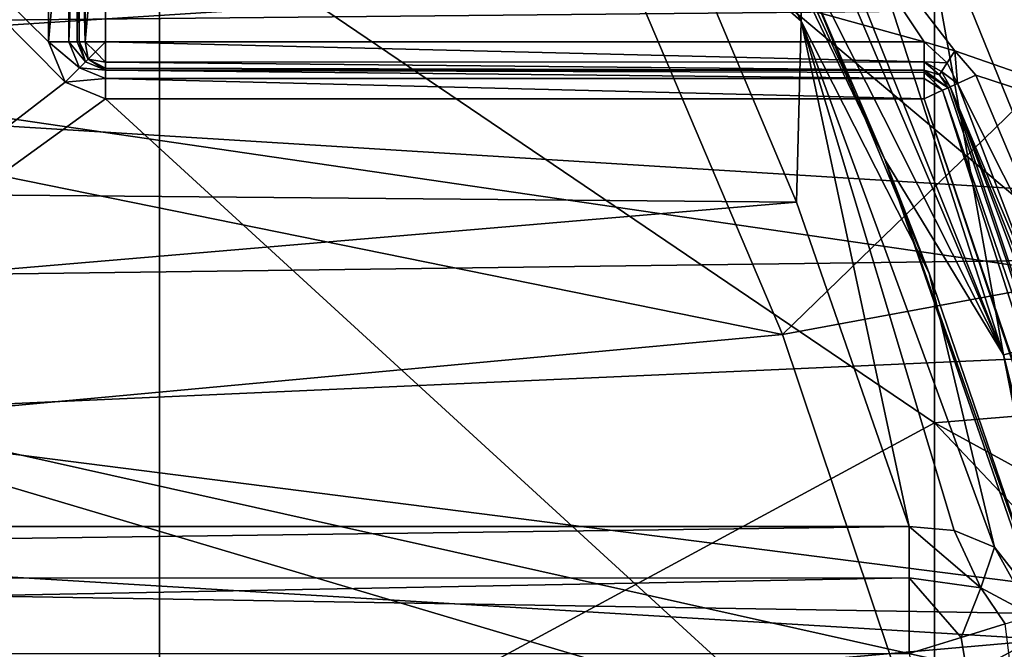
# Model space of a CAD drawing. Extents: x -252 to 252, y -10 to 685.
# Tile 54 of 256: x 3.8 to 7.27, y 88.96 to 91.18. Entities that reach past the tile are written whole.
import ezdxf

# ---------------------------------------------------------------- set-up
doc = ezdxf.new("R2010")
doc.units = 0
doc.header["$LTSCALE"] = 65.369103
for name, color, linetype in [('102', 7, 'CONTINUOUS'), ('103', 7, 'CONTINUOUS'), ('104', 7, 'CONTINUOUS'), ('113', 7, 'CONTINUOUS'), ('115', 7, 'CONTINUOUS'), ('119', 7, 'CONTINUOUS'), ('120', 7, 'CONTINUOUS'), ('121', 7, 'CONTINUOUS'), ('210', 7, 'CONTINUOUS'), ('213', 7, 'CONTINUOUS'), ('223', 7, 'CONTINUOUS'), ('224', 7, 'CONTINUOUS'), ('225', 7, 'CONTINUOUS'), ('226', 7, 'CONTINUOUS'), ('227', 7, 'CONTINUOUS'), ('2525', 7, 'CONTINUOUS'), ('276', 7, 'CONTINUOUS'), ('277', 7, 'CONTINUOUS'), ('278', 7, 'CONTINUOUS'), ('279', 7, 'CONTINUOUS'), ('280', 7, 'CONTINUOUS'), ('3404', 7, 'CONTINUOUS'), ('3407', 7, 'CONTINUOUS'), ('3501', 7, 'CONTINUOUS'), ('3507', 7, 'CONTINUOUS'), ('58', 7, 'CONTINUOUS'), ('61', 7, 'CONTINUOUS'), ('83', 7, 'CONTINUOUS'), ('86', 7, 'CONTINUOUS'), ('88', 7, 'CONTINUOUS'), ('89', 7, 'CONTINUOUS'), ('96', 7, 'CONTINUOUS')]:
    doc.layers.add(name, color=color, linetype=linetype)

msp = doc.modelspace()

# ---------------------------------------------------------------- linework, layer by layer
at = {"layer": '102', "color": 7, "linetype": 'CONTINUOUS'}
for points in [[(-6.4902, 90.651, -2.0284), (6.0979, 91.5727, -3.4143), (-6.088, 91.5942, -3.4446), (-6.4902, 90.651, -2.0284)], [(6.5351, 90.5352, -1.8406), (6.0979, 91.5727, -3.4143), (-6.4902, 90.651, -2.0284), (6.5351, 90.5352, -1.8406)], [(-6.9326, 89.3925, 0.2232), (6.5351, 90.5352, -1.8406), (-6.4902, 90.651, -2.0284), (-6.9326, 89.3925, 0.2232)], [(6.9326, 89.3925, 0.2232), (6.5351, 90.5352, -1.8406), (-6.9326, 89.3925, 0.2232), (6.9326, 89.3925, 0.2232)]]:
    msp.add_3dface(points, dxfattribs=at)
at = {"layer": '103', "color": 7, "linetype": 'CONTINUOUS'}
msp.add_3dface([(7.6085, 90.0848, -6.5), (8.8811, 91.8031, -6.5), (6.9617, 91.6808, -6.5), (7.6085, 90.0848, -6.5)], dxfattribs=at)
at = {"layer": '104', "color": 7, "linetype": 'CONTINUOUS'}
for points in [[(6.1803, 92.1413, -6), (6.5534, 91.3712, -3.7037), (6.8467, 90.6855, -6), (6.1803, 92.1413, -6)], [(6.5534, 91.3712, -3.7037), (7.0029, 90.2851, -2.1013), (6.8467, 90.6855, -6), (6.5534, 91.3712, -3.7037)], [(6.8467, 90.6855, -6), (7.4105, 89.0923), (7.4982, 88.8001, -6), (6.8467, 90.6855, -6)], [(7.0029, 90.2851, -2.1013), (7.4105, 89.0923), (6.8467, 90.6855, -6), (7.0029, 90.2851, -2.1013)]]:
    msp.add_3dface(points, dxfattribs=at)
at = {"layer": '113', "color": 7, "linetype": 'CONTINUOUS'}
for points in [[(5.3304, 93.8304, -6.3536), (7.2644, 89.9973, -6.3536), (5.5884, 93.9396, -6.4936), (5.3304, 93.8304, -6.3536)], [(7.2644, 89.9973, -6.3536), (5.7084, 93.9065, -6.5), (5.5884, 93.9396, -6.4936), (7.2644, 89.9973, -6.3536)], [(6.3209, 92.9292, -6.5), (5.7084, 93.9065, -6.5), (7.2644, 89.9973, -6.3536), (6.3209, 92.9292, -6.5)], [(6.1803, 92.1413, -6), (6.8467, 90.6855, -6), (5.3304, 93.8304, -6.3536), (6.1803, 92.1413, -6)], [(5.3304, 93.8304, -6.3536), (6.8467, 90.6855, -6), (7.2644, 89.9973, -6.3536), (5.3304, 93.8304, -6.3536)], [(6.9617, 91.6808, -6.5), (6.3209, 92.9292, -6.5), (7.2644, 89.9973, -6.3536), (6.9617, 91.6808, -6.5)], [(7.6085, 90.0848, -6.5), (6.9617, 91.6808, -6.5), (7.2644, 89.9973, -6.3536), (7.6085, 90.0848, -6.5)], [(6.8467, 90.6855, -6), (7.4982, 88.8001, -6), (7.2644, 89.9973, -6.3536), (6.8467, 90.6855, -6)], [(7.6085, 90.0848, -6.5), (7.2644, 89.9973, -6.3536), (8.3127, 85.8121, -6.3536), (7.6085, 90.0848, -6.5)], [(7.4982, 88.8001, -6), (8.068, 86.3783, -6), (7.2644, 89.9973, -6.3536), (7.4982, 88.8001, -6)], [(7.2644, 89.9973, -6.3536), (8.068, 86.3783, -6), (8.3127, 85.8121, -6.3536), (7.2644, 89.9973, -6.3536)]]:
    msp.add_3dface(points, dxfattribs=at)
at = {"layer": '115', "color": 7, "linetype": 'CONTINUOUS'}
for points in [[(6.9326, 89.3925, 0.2232), (-6.9326, 89.2081, 0.4252), (6.9326, 89.2115, 0.4231), (6.9326, 89.3925, 0.2232)], [(6.9326, 89.3925, 0.2232), (-6.9326, 89.3925, 0.2232), (-6.9326, 89.2081, 0.4252), (6.9326, 89.3925, 0.2232)], [(-6.9326, 88.9451, 0.5), (6.9326, 88.9451, 0.5), (6.9326, 89.2115, 0.4231), (-6.9326, 88.9451, 0.5)], [(-6.9326, 89.2081, 0.4252), (-6.9326, 88.9451, 0.5), (6.9326, 89.2115, 0.4231), (-6.9326, 89.2081, 0.4252)]]:
    msp.add_3dface(points, dxfattribs=at)
at = {"layer": '119', "color": 7, "linetype": 'CONTINUOUS'}
for points in [[(5.4009, 93.3583, -5.8258), (6.0979, 91.5727, -3.4143), (6.5511, 91.1735, -3.0196), (5.4009, 93.3583, -5.8258)], [(5.5429, 93.2509, -6), (5.4009, 93.3583, -5.8258), (6.5511, 91.1735, -3.0196), (5.5429, 93.2509, -6)], [(6.5534, 91.3712, -3.7037), (5.5429, 93.2509, -6), (6.5511, 91.1735, -3.0196), (6.5534, 91.3712, -3.7037)], [(6.0979, 91.5727, -3.4143), (6.5351, 90.5352, -1.8406), (6.5511, 91.1735, -3.0196), (6.0979, 91.5727, -3.4143)], [(7.0029, 90.2851, -2.1013), (6.5534, 91.3712, -3.7037), (6.5511, 91.1735, -3.0196), (7.0029, 90.2851, -2.1013)], [(6.5351, 90.5352, -1.8406), (6.9326, 89.3925, 0.2232), (6.5511, 91.1735, -3.0196), (6.5351, 90.5352, -1.8406)], [(7.0029, 90.2851, -2.1013), (6.5511, 91.1735, -3.0196), (7.2332, 89.3191, 0.1404), (7.0029, 90.2851, -2.1013)], [(7.2332, 89.3191, 0.1404), (6.5511, 91.1735, -3.0196), (7.0909, 89.3787, 0.192), (7.2332, 89.3191, 0.1404)], [(6.5511, 91.1735, -3.0196), (6.9326, 89.3925, 0.2232), (7.0909, 89.3787, 0.192), (6.5511, 91.1735, -3.0196)], [(7.4105, 89.0923), (7.0029, 90.2851, -2.1013), (7.2332, 89.3191, 0.1404), (7.4105, 89.0923)]]:
    msp.add_3dface(points, dxfattribs=at)
at = {"layer": '120', "color": 7, "linetype": 'CONTINUOUS'}
for points in [[(7.0909, 89.3787, 0.192), (6.9326, 89.3925, 0.2232), (7.1844, 89.1757, 0.3653), (7.0909, 89.3787, 0.192)], [(6.9326, 89.3925, 0.2232), (6.9326, 89.2115, 0.4231), (7.1844, 89.1757, 0.3653), (6.9326, 89.3925, 0.2232)], [(7.2332, 89.3191, 0.1404), (7.0909, 89.3787, 0.192), (7.1844, 89.1757, 0.3653), (7.2332, 89.3191, 0.1404)], [(7.2332, 89.3191, 0.1404), (7.1844, 89.1757, 0.3653), (7.3668, 89.0789, 0.2088), (7.2332, 89.3191, 0.1404)], [(7.4105, 89.0923), (7.2332, 89.3191, 0.1404), (7.3668, 89.0789, 0.2088), (7.4105, 89.0923)], [(6.9326, 89.2115, 0.4231), (6.9326, 88.9451, 0.5), (7.1149, 89.0011, 0.4622), (6.9326, 89.2115, 0.4231)], [(7.1844, 89.1757, 0.3653), (6.9326, 89.2115, 0.4231), (7.1149, 89.0011, 0.4622), (7.1844, 89.1757, 0.3653)], [(7.2705, 89.0491, 0.3536), (7.1844, 89.1757, 0.3653), (7.1149, 89.0011, 0.4622), (7.2705, 89.0491, 0.3536)], [(7.3668, 89.0789, 0.2088), (7.1844, 89.1757, 0.3653), (7.2705, 89.0491, 0.3536), (7.3668, 89.0789, 0.2088)]]:
    msp.add_3dface(points, dxfattribs=at)
at = {"layer": '121', "color": 7, "linetype": 'CONTINUOUS'}
for points in [[(7.7879, 84.9086, 0.5), (7.2705, 89.0491, 0.3536), (7.1149, 89.0011, 0.4622), (7.7879, 84.9086, 0.5)], [(6.9326, 88.9451, 0.5), (7.7879, 84.9086, 0.5), (7.1149, 89.0011, 0.4622), (6.9326, 88.9451, 0.5)]]:
    msp.add_3dface(points, dxfattribs=at)
at = {"layer": '210', "color": 7, "linetype": 'CONTINUOUS'}
for points in [[(4, 91.1, -11.1), (4, 91.1, -57.9), (4.0293, 91.0293, -57.9), (4, 91.1, -11.1)], [(4.0293, 91.0293, -11.1), (4, 91.1, -11.1), (4.0293, 91.0293, -57.9), (4.0293, 91.0293, -11.1)], [(4.1, 91, -57.9), (4.1, 91, -11.1), (4.0293, 91.0293, -11.1), (4.1, 91, -57.9)], [(4.1, 91, -57.9), (4.0293, 91.0293, -11.1), (4.0293, 91.0293, -57.9), (4.1, 91, -57.9)]]:
    msp.add_3dface(points, dxfattribs=at)
at = {"layer": '213', "color": 7, "linetype": 'CONTINUOUS'}
for points in [[(6.9852, 91, -11.1), (6.9852, 91, -57.9), (7.0393, 90.9841, -57.9), (6.9852, 91, -11.1)], [(7.0393, 90.9841, -11.1), (6.9852, 91, -11.1), (7.0393, 90.9841, -57.9), (7.0393, 90.9841, -11.1)], [(7.0762, 90.9416, -57.9), (7.0393, 90.9841, -11.1), (7.0393, 90.9841, -57.9), (7.0762, 90.9416, -57.9)], [(7.0762, 90.9416, -57.9), (7.0762, 90.9416, -11.1), (7.0393, 90.9841, -11.1), (7.0762, 90.9416, -57.9)]]:
    msp.add_3dface(points, dxfattribs=at)
at = {"layer": '223', "color": 7, "linetype": 'CONTINUOUS'}
for points in [[(3.9, 91.1, -11), (3.9, 91.9, -11), (3.9707, 91.9, -11.0293), (3.9, 91.1, -11)], [(3.9, 91.1, -11), (3.9707, 91.9, -11.0293), (3.9707, 91.1, -11.0293), (3.9, 91.1, -11)], [(3.9707, 91.9, -11.0293), (4, 91.9, -11.1), (3.9707, 91.1, -11.0293), (3.9707, 91.9, -11.0293)], [(4, 91.9, -11.1), (4, 91.1, -11.1), (3.9707, 91.1, -11.0293), (4, 91.9, -11.1)]]:
    msp.add_3dface(points, dxfattribs=at)
at = {"layer": '224', "color": 7, "linetype": 'CONTINUOUS'}
for points in [[(3.9585, 90.9586, -11), (3.9, 91.1, -11), (4.0086, 91.0086, -11.0293), (3.9585, 90.9586, -11)], [(3.9, 91.1, -11), (3.9707, 91.1, -11.0293), (4.0086, 91.0086, -11.0293), (3.9, 91.1, -11)], [(3.9707, 91.1, -11.0293), (4.0293, 91.0293, -11.1), (4.0086, 91.0086, -11.0293), (3.9707, 91.1, -11.0293)], [(4, 91.1, -11.1), (4.0293, 91.0293, -11.1), (3.9707, 91.1, -11.0293), (4, 91.1, -11.1)], [(4.1, 90.9707, -11.0293), (3.9585, 90.9586, -11), (4.0086, 91.0086, -11.0293), (4.1, 90.9707, -11.0293)], [(4.0293, 91.0293, -11.1), (4.1, 91, -11.1), (4.0086, 91.0086, -11.0293), (4.0293, 91.0293, -11.1)], [(4.1, 91, -11.1), (4.1, 90.9707, -11.0293), (4.0086, 91.0086, -11.0293), (4.1, 91, -11.1)], [(4.1, 90.9, -11), (3.9585, 90.9586, -11), (4.1, 90.9707, -11.0293), (4.1, 90.9, -11)]]:
    msp.add_3dface(points, dxfattribs=at)
at = {"layer": '225', "color": 7, "linetype": 'CONTINUOUS'}
for points in [[(4.1, 90.9707, -11.0293), (4.1, 91, -11.1), (6.9852, 90.9711, -11.0296), (4.1, 90.9707, -11.0293)], [(6.9852, 90.9711, -11.0296), (4.1, 91, -11.1), (6.9852, 90.9926, -11.0622), (6.9852, 90.9711, -11.0296)], [(4.1, 91, -11.1), (6.9852, 91, -11.1), (6.9852, 90.9926, -11.0622), (4.1, 91, -11.1)], [(6.9852, 90.9, -11), (4.1, 90.9707, -11.0293), (6.9852, 90.9711, -11.0296), (6.9852, 90.9, -11)], [(6.9852, 90.9, -11), (4.1, 90.9, -11), (4.1, 90.9707, -11.0293), (6.9852, 90.9, -11)]]:
    msp.add_3dface(points, dxfattribs=at)
at = {"layer": '226', "color": 7, "linetype": 'CONTINUOUS'}
for points in [[(6.9852, 91, -11.1), (7.0393, 90.9841, -11.1), (7.0693, 90.9387, -11.062), (6.9852, 91, -11.1)], [(6.9852, 90.9926, -11.0622), (6.9852, 91, -11.1), (7.0693, 90.9387, -11.062), (6.9852, 90.9926, -11.0622)], [(6.9852, 90.9711, -11.0296), (6.9852, 90.9926, -11.0622), (7.0496, 90.9296, -11.0294), (6.9852, 90.9711, -11.0296)], [(7.0496, 90.9296, -11.0294), (6.9852, 90.9926, -11.0622), (7.0693, 90.9387, -11.062), (7.0496, 90.9296, -11.0294)], [(6.9852, 90.9, -11), (6.9852, 90.9711, -11.0296), (7.0496, 90.9296, -11.0294), (6.9852, 90.9, -11)], [(7.0393, 90.9841, -11.1), (7.0762, 90.9416, -11.1), (7.0693, 90.9387, -11.062), (7.0393, 90.9841, -11.1)]]:
    msp.add_3dface(points, dxfattribs=at)
at = {"layer": '227', "color": 7, "linetype": 'CONTINUOUS'}
for points in [[(8.3634, 87.107, -11.1), (7.0496, 90.9296, -11.0294), (7.0693, 90.9387, -11.062), (8.3634, 87.107, -11.1)], [(7.0762, 90.9416, -11.1), (8.3634, 87.107, -11.1), (7.0693, 90.9387, -11.062), (7.0762, 90.9416, -11.1)], [(6.9852, 90.9, -11), (7.0496, 90.9296, -11.0294), (8.4482, 86.5865, -11.0293), (6.9852, 90.9, -11)], [(8.266, 87.0844, -11), (6.9852, 90.9, -11), (8.4482, 86.5865, -11.0293), (8.266, 87.0844, -11)], [(7.0496, 90.9296, -11.0294), (8.3634, 87.107, -11.1), (8.4482, 86.5865, -11.0293), (7.0496, 90.9296, -11.0294)]]:
    msp.add_3dface(points, dxfattribs=at)
at = {"layer": '2525', "color": 7, "linetype": 'CONTINUOUS'}
for points in [[(1.8013, 91.1167, -64.5), (8.3527, 91.5624, -64.5), (0.0001, 91.6, -64.5), (1.8013, 91.1167, -64.5)], [(9.0324, 90.0594, -64.5), (8.3527, 91.5624, -64.5), (1.8013, 91.1167, -64.5), (9.0324, 90.0594, -64.5)], [(3.1198, 89.7961, -64.5), (9.0324, 90.0594, -64.5), (1.8013, 91.1167, -64.5), (3.1198, 89.7961, -64.5)], [(9.6416, 88.3384, -64.5), (9.0324, 90.0594, -64.5), (3.1198, 89.7961, -64.5), (9.6416, 88.3384, -64.5)], [(3.6, 88, -64.5), (9.6416, 88.3384, -64.5), (3.1198, 89.7961, -64.5), (3.6, 88, -64.5)]]:
    msp.add_3dface(points, dxfattribs=at)
at = {"layer": '276', "color": 7, "linetype": 'CONTINUOUS'}
for points in [[(4, 91.1, -57.9), (4, 91.9, -57.9), (4.0072, 91.9, -57.9373), (4, 91.1, -57.9)], [(4, 91.1, -57.9), (4.0072, 91.9, -57.9373), (4.0072, 91.1, -57.9372), (4, 91.1, -57.9)], [(4.0072, 91.1, -57.9372), (4.0072, 91.9, -57.9373), (4.0285, 91.1, -57.9699), (4.0072, 91.1, -57.9372)], [(4.0072, 91.9, -57.9373), (4.0286, 91.9, -57.97), (4.0285, 91.1, -57.9699), (4.0072, 91.9, -57.9373)], [(4.0286, 91.9, -57.97), (4.1, 91.9, -58), (4.0285, 91.1, -57.9699), (4.0286, 91.9, -57.97)], [(4.1, 91.9, -58), (4.1, 91.1, -58), (4.0285, 91.1, -57.9699), (4.1, 91.9, -58)]]:
    msp.add_3dface(points, dxfattribs=at)
at = {"layer": '277', "color": 7, "linetype": 'CONTINUOUS'}
for points in [[(4.0293, 91.0293, -57.9), (4, 91.1, -57.9), (4.0072, 91.1, -57.9372), (4.0293, 91.0293, -57.9)], [(4.0293, 91.0293, -57.9), (4.0072, 91.1, -57.9372), (4.0388, 91.0388, -57.95), (4.0293, 91.0293, -57.9)], [(4.0072, 91.1, -57.9372), (4.0285, 91.1, -57.9699), (4.0388, 91.0388, -57.95), (4.0072, 91.1, -57.9372)], [(4.0388, 91.0388, -57.95), (4.0285, 91.1, -57.9699), (4.0646, 91.0646, -57.9866), (4.0388, 91.0388, -57.95)], [(4.0285, 91.1, -57.9699), (4.1, 91.1, -58), (4.0646, 91.0646, -57.9866), (4.0285, 91.1, -57.9699)], [(4.0646, 91.0646, -57.9866), (4.1, 91.1, -58), (4.1, 91.0286, -57.97), (4.0646, 91.0646, -57.9866)], [(4.1, 91, -57.9), (4.0293, 91.0293, -57.9), (4.0388, 91.0388, -57.95), (4.1, 91, -57.9)], [(4.0388, 91.0388, -57.95), (4.0646, 91.0646, -57.9866), (4.1, 91.0286, -57.97), (4.0388, 91.0388, -57.95)], [(4.1, 91.0072, -57.9373), (4.0388, 91.0388, -57.95), (4.1, 91.0286, -57.97), (4.1, 91.0072, -57.9373)], [(4.1, 91, -57.9), (4.0388, 91.0388, -57.95), (4.1, 91.0072, -57.9373), (4.1, 91, -57.9)]]:
    msp.add_3dface(points, dxfattribs=at)
at = {"layer": '278', "color": 7, "linetype": 'CONTINUOUS'}
for points in [[(4.1, 91.1, -58), (6.9852, 91.1, -58), (6.9852, 91.0293, -57.9707), (4.1, 91.1, -58)], [(4.1, 91.0286, -57.97), (4.1, 91.1, -58), (6.9852, 91.0293, -57.9707), (4.1, 91.0286, -57.97)], [(6.9852, 91, -57.9), (4.1, 91.0286, -57.97), (6.9852, 91.0293, -57.9707), (6.9852, 91, -57.9)], [(6.9852, 91, -57.9), (4.1, 91.0072, -57.9373), (4.1, 91.0286, -57.97), (6.9852, 91, -57.9)], [(6.9852, 91, -57.9), (4.1, 91, -57.9), (4.1, 91.0072, -57.9373), (6.9852, 91, -57.9)]]:
    msp.add_3dface(points, dxfattribs=at)
at = {"layer": '279', "color": 7, "linetype": 'CONTINUOUS'}
for points in [[(6.9852, 91.1, -58), (7.0932, 91.0682, -58), (7.0663, 91.0262, -57.9866), (6.9852, 91.1, -58)], [(6.9852, 91.0293, -57.9707), (6.9852, 91.1, -58), (7.0663, 91.0262, -57.9866), (6.9852, 91.0293, -57.9707)], [(7.0663, 91.0262, -57.9866), (7.0932, 91.0682, -58), (7.1028, 90.9538, -57.9707), (7.0663, 91.0262, -57.9866)], [(7.0932, 91.0682, -58), (7.1671, 90.9832, -58), (7.1028, 90.9538, -57.9707), (7.0932, 91.0682, -58)], [(7.0393, 90.9841, -57.9), (6.9852, 91, -57.9), (6.9852, 91.0293, -57.9707), (7.0393, 90.9841, -57.9)], [(7.0465, 90.9954, -57.95), (6.9852, 91.0293, -57.9707), (7.0663, 91.0262, -57.9866), (7.0465, 90.9954, -57.95)], [(7.0393, 90.9841, -57.9), (6.9852, 91.0293, -57.9707), (7.0465, 90.9954, -57.95), (7.0393, 90.9841, -57.9)], [(7.0465, 90.9954, -57.95), (7.0663, 91.0262, -57.9866), (7.1028, 90.9538, -57.9707), (7.0465, 90.9954, -57.95)], [(7.0762, 90.9416, -57.9), (7.0393, 90.9841, -57.9), (7.0465, 90.9954, -57.95), (7.0762, 90.9416, -57.9)], [(7.0762, 90.9416, -57.9), (7.0465, 90.9954, -57.95), (7.1028, 90.9538, -57.9707), (7.0762, 90.9416, -57.9)]]:
    msp.add_3dface(points, dxfattribs=at)
at = {"layer": '280', "color": 7, "linetype": 'CONTINUOUS'}
for points in [[(7.1671, 90.9832, -58), (7.5885, 89.9846, -58), (7.1028, 90.9538, -57.9707), (7.1671, 90.9832, -58)], [(7.0762, 90.9416, -57.9), (7.1028, 90.9538, -57.9707), (7.9703, 88.673, -57.9707), (7.0762, 90.9416, -57.9)], [(7.4953, 89.9484, -57.9), (7.0762, 90.9416, -57.9), (7.9703, 88.673, -57.9707), (7.4953, 89.9484, -57.9)], [(7.1028, 90.9538, -57.9707), (7.5885, 89.9846, -58), (7.9703, 88.673, -57.9707), (7.1028, 90.9538, -57.9707)]]:
    msp.add_3dface(points, dxfattribs=at)
at = {"layer": '3404', "color": 7, "linetype": 'CONTINUOUS'}
for points in [[(1.7495, 91.0312, -68.3), (0, 91.5, -68.3), (5.9627, 91.3006, -68.3), (1.7495, 91.0312, -68.3)], [(6.4853, 90.0686, -68.3), (1.7495, 91.0312, -68.3), (5.9627, 91.3006, -68.3), (6.4853, 90.0686, -68.3)], [(3.0312, 89.7495, -68.3), (1.7495, 91.0312, -68.3), (6.4853, 90.0686, -68.3), (3.0312, 89.7495, -68.3)], [(6.9875, 88.5732, -68.3), (3.0312, 89.7495, -68.3), (6.4853, 90.0686, -68.3), (6.9875, 88.5732, -68.3)], [(3.5, 88, -68.3), (3.0312, 89.7495, -68.3), (6.9875, 88.5732, -68.3), (3.5, 88, -68.3)]]:
    msp.add_3dface(points, dxfattribs=at)
at = {"layer": '3407', "color": 7, "linetype": 'CONTINUOUS'}
for points in [[(6.4853, 90.0686, -68.3), (5.9627, 91.3006, -68.3), (8.3767, 91.9046, -68.4), (6.4853, 90.0686, -68.3)], [(6.4853, 90.0686, -68.3), (8.3767, 91.9046, -68.4), (8.9273, 90.5205, -68.4), (6.4853, 90.0686, -68.3)], [(6.9875, 88.5732, -68.3), (6.4853, 90.0686, -68.3), (8.9273, 90.5205, -68.4), (6.9875, 88.5732, -68.3)], [(6.9875, 88.5732, -68.3), (8.9273, 90.5205, -68.4), (9.4414, 88.8923, -68.4), (6.9875, 88.5732, -68.3)]]:
    msp.add_3dface(points, dxfattribs=at)
at = {"layer": '3501', "color": 7, "linetype": 'CONTINUOUS'}
for points in [[(9.5346, 92.9495, 13.5), (-10.1694, 91.6667, 13.5), (10.702, 90.3731, 13.5), (9.5346, 92.9495, 13.5)], [(-10.1694, 91.6667, 13.5), (-10.8053, 90.0919, 13.5), (10.702, 90.3731, 13.5), (-10.1694, 91.6667, 13.5)], [(10.702, 90.3731, 13.5), (-10.8053, 90.0919, 13.5), (11.236, 88.7643, 13.5), (10.702, 90.3731, 13.5)], [(-10.8053, 90.0919, 13.5), (-11.3822, 88.2418, 13.5), (11.236, 88.7643, 13.5), (-10.8053, 90.0919, 13.5)]]:
    msp.add_3dface(points, dxfattribs=at)
at = {"layer": '3507', "color": 7, "linetype": 'CONTINUOUS'}
for points in [[(-7.3869, 91.0688, 8), (-5.4629, 93.7687, 8), (7.3084, 91.2121, 8), (-7.3869, 91.0688, 8)], [(8.304, 89.07, 8), (-7.3869, 91.0688, 8), (7.3084, 91.2121, 8), (8.304, 89.07, 8)], [(-8.1939, 89.3441, 8), (-7.3869, 91.0688, 8), (8.304, 89.07, 8), (-8.1939, 89.3441, 8)], [(-8.8051, 87.5721, 8), (-8.1939, 89.3441, 8), (8.304, 89.07, 8), (-8.8051, 87.5721, 8)], [(9.1847, 86.0451, 8), (-8.8051, 87.5721, 8), (8.304, 89.07, 8), (9.1847, 86.0451, 8)]]:
    msp.add_3dface(points, dxfattribs=at)
at = {"layer": '58', "color": 7, "linetype": 'CONTINUOUS'}
for points in [[(8.4624, 94.8702, 14.6714), (4.2912, 93.0882, 16.2751), (8.463, 89.5823, 15.8551), (8.4624, 94.8702, 14.6714)], [(-0.0084, 87.7395, 17.6142), (4.2912, 93.0882, 16.2751), (-0.0084, 93.884, 16.4625), (-0.0084, 87.7395, 17.6142)], [(4.2912, 87.3346, 17.2892), (4.2912, 93.0882, 16.2751), (-0.0084, 87.7395, 17.6142), (4.2912, 87.3346, 17.2892)], [(4.2912, 93.0882, 16.2751), (4.2912, 87.3346, 17.2892), (8.463, 89.5823, 15.8551), (4.2912, 93.0882, 16.2751)], [(8.463, 89.5823, 15.8551), (4.2912, 87.3346, 17.2892), (8.463, 84.213, 16.4491), (8.463, 89.5823, 15.8551)]]:
    msp.add_3dface(points, dxfattribs=at)
at = {"layer": '61', "color": 7, "linetype": 'CONTINUOUS'}
for points in [[(7.0213, 89.7579, 15.2432), (2.3668, 92.9121, 15.5503), (7.0214, 95.1385, 13.9967), (7.0213, 89.7579, 15.2432)], [(7.0213, 89.7579, 15.2432), (7.0214, 95.1385, 13.9967), (9.9233, 89.9955, 14.0865), (7.0213, 89.7579, 15.2432)], [(9.9233, 89.9955, 14.0865), (7.0214, 95.1385, 13.9967), (9.0712, 91.9669, 14.0612), (9.9233, 89.9955, 14.0865)], [(2.3668, 87.2389, 16.5494), (2.3668, 92.9121, 15.5503), (7.0213, 89.7579, 15.2432), (2.3668, 87.2389, 16.5494)], [(10.6083, 87.7931, 14.1066), (7.0213, 89.7579, 15.2432), (9.9233, 89.9955, 14.0865), (10.6083, 87.7931, 14.1066)], [(7.0213, 84.2717, 15.8709), (2.3668, 87.2389, 16.5494), (7.0213, 89.7579, 15.2432), (7.0213, 84.2717, 15.8709)], [(11.0857, 85.4663, 14.1184), (7.0213, 89.7579, 15.2432), (10.6083, 87.7931, 14.1066), (11.0857, 85.4663, 14.1184)], [(7.0213, 84.2717, 15.8709), (7.0213, 89.7579, 15.2432), (11.0857, 85.4663, 14.1184), (7.0213, 84.2717, 15.8709)]]:
    msp.add_3dface(points, dxfattribs=at)
at = {"layer": '83', "color": 7, "linetype": 'CONTINUOUS'}
for points in [[(10.0128, 90.0533, -58), (6.6278, 92.1962, -58), (8.8877, 92.7056, -58), (10.0128, 90.0533, -58)], [(6.6243, 91.998, -58), (6.6278, 92.1962, -58), (10.0128, 90.0533, -58), (6.6243, 91.998, -58)], [(6.4525, 91.9, -58), (6.6243, 91.998, -58), (10.0128, 90.0533, -58), (6.4525, 91.9, -58)], [(4.1, 91.9, -58), (6.4525, 91.9, -58), (6.9852, 91.1, -58), (4.1, 91.9, -58)], [(4.1, 91.1, -58), (4.1, 91.9, -58), (6.9852, 91.1, -58), (4.1, 91.1, -58)], [(6.9852, 91.1, -58), (6.4525, 91.9, -58), (7.0932, 91.0682, -58), (6.9852, 91.1, -58)], [(7.0932, 91.0682, -58), (6.4525, 91.9, -58), (10.0128, 90.0533, -58), (7.0932, 91.0682, -58)], [(7.1671, 90.9832, -58), (7.0932, 91.0682, -58), (10.0128, 90.0533, -58), (7.1671, 90.9832, -58)], [(7.5885, 89.9846, -58), (7.1671, 90.9832, -58), (10.0128, 90.0533, -58), (7.5885, 89.9846, -58)]]:
    msp.add_3dface(points, dxfattribs=at)
at = {"layer": '86', "color": 7, "linetype": 'CONTINUOUS'}
for points in [[(3.9, 91.1, -11), (0.55, 94.4, -11), (3.9, 91.9, -11), (3.9, 91.1, -11)], [(3.9585, 90.9586, -11), (0.55, 94.4, -11), (3.9, 91.1, -11), (3.9585, 90.9586, -11)], [(0.55, 88.3279, -11), (0.55, 94.4, -11), (3.9585, 90.9586, -11), (0.55, 88.3279, -11)], [(4.1, 90.9, -11), (0.55, 88.3279, -11), (3.9585, 90.9586, -11), (4.1, 90.9, -11)], [(8.266, 87.0844, -11), (0.55, 88.3279, -11), (4.1, 90.9, -11), (8.266, 87.0844, -11)], [(6.9852, 90.9, -11), (8.266, 87.0844, -11), (4.1, 90.9, -11), (6.9852, 90.9, -11)]]:
    msp.add_3dface(points, dxfattribs=at)
at = {"layer": '88', "color": 7, "linetype": 'CONTINUOUS'}
for points in [[(6.9852, 91, -11.1), (4.1, 91, -57.9), (6.9852, 91, -57.9), (6.9852, 91, -11.1)], [(4.1, 91, -11.1), (4.1, 91, -57.9), (6.9852, 91, -11.1), (4.1, 91, -11.1)]]:
    msp.add_3dface(points, dxfattribs=at)
at = {"layer": '89', "color": 7, "linetype": 'CONTINUOUS'}
for points in [[(7.9887, 88.513, -57.9), (7.0762, 90.9416, -11.1), (7.4953, 89.9484, -57.9), (7.9887, 88.513, -57.9)], [(7.0762, 90.9416, -11.1), (7.0762, 90.9416, -57.9), (7.4953, 89.9484, -57.9), (7.0762, 90.9416, -11.1)], [(8.3634, 87.107, -11.1), (7.0762, 90.9416, -11.1), (7.9887, 88.513, -57.9), (8.3634, 87.107, -11.1)]]:
    msp.add_3dface(points, dxfattribs=at)
at = {"layer": '96', "color": 7, "linetype": 'CONTINUOUS'}
for points in [[(4, 91.9, -11.1), (4, 91.9, -57.9), (4, 91.1, -11.1), (4, 91.9, -11.1)], [(4, 91.1, -11.1), (4, 91.9, -57.9), (4, 91.1, -57.9), (4, 91.1, -11.1)]]:
    msp.add_3dface(points, dxfattribs=at)

doc.saveas('drawing.dxf')
